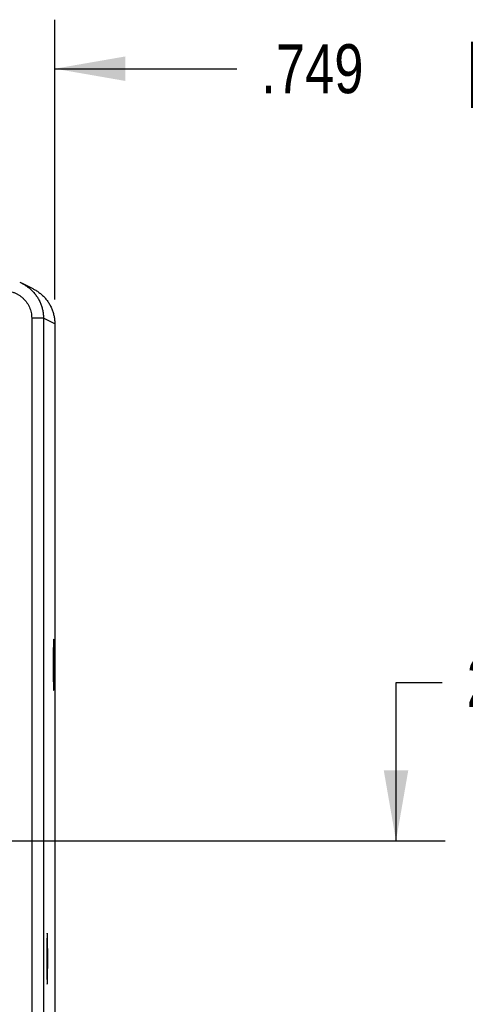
# Model space of a CAD drawing. Header units: inches. Extents: x 0 to 34, y 0 to 22.
# Tile 81 of 83: x 28.7 to 29.9, y 15.6 to 18.2. Entities that reach past the tile are written whole.
import ezdxf

# ---------------------------------------------------------------- set-up
doc = ezdxf.new("R2010")
doc.units = ezdxf.units.IN
doc.header["$LTSCALE"] = 1.87
doc.header["$MEASUREMENT"] = 0
doc.layers.get('0').update_dxf_attribs({"linetype": 'CONTINUOUS'})
doc.layers.add('DIMENSIONS', color=7, linetype='CONTINUOUS')
doc.styles.get("Standard").update_dxf_attribs({"font": 'txt', "width": 0.8})
doc.dimstyles.new('DIMSTYLE_1', dxfattribs={"dimtxt": 0.125, "dimasz": 0.18, "dimexe": 0.18, "dimexo": 0.0625, "dimgap": 0.09, "dimtad": 0, "dimtih": 1, "dimtoh": 1, "dimdec": 3, "dimzin": 4, "dimdsep": 46, "dimtxsty": 'STANDARD', "dimblk": '_FILLED', "dimblk1": '_FILLED', "dimblk2": '_FILLED', "dimcen": 0.09, "dimadec": 0, "dimazin": 0, "dimtp": 0.01, "dimtm": 0.01, "dimtfac": 1, "dimtdec": 3, "dimtofl": 0, "dimtmove": 0, "dimatfit": 3, "dimldrblk": '_FILLED', "dimfxl": 1, "dimtolj": 1, "dimtzin": 4, "dimarcsym": 0})

# ---------------------------------------------------------------- blocks, each defined once
blk = doc.blocks.new('_FILLED')
at = {"color": 0, "linetype": 'BYBLOCK'}
blk.add_solid([(0, 0), (-1, 0.174), (-1, -0.174)], dxfattribs=at)
blk = doc.blocks.new('*D6')
at = {"layer": 'DIMENSIONS', "color": 2, "linetype": 'CONTINUOUS'}
for p, q in [((28.0825, 16.2534), (28.0825, 18.1608)), ((28.8315, 17.4471), (28.8315, 18.1608)), ((28.0825, 18.0358), (27.7225, 18.0358)), ((28.8315, 18.0358), (29.2954, 18.0358))]:
    blk.add_line(p, q, dxfattribs=at)
at = {"layer": 'DIMENSIONS', "color": 2, "linetype": 'CONTINUOUS', "xscale": 0.18, "yscale": 0.18, "zscale": 0.18}
blk.add_blockref('_FILLED', (28.0825, 18.0358), dxfattribs=at)
at = {"layer": 'DIMENSIONS', "color": 2, "linetype": 'CONTINUOUS', "xscale": 0.18, "yscale": 0.18, "zscale": 0.18, "rotation": 180}
blk.add_blockref('_FILLED', (28.8315, 18.0358), dxfattribs=at)
at = {"layer": 'DIMENSIONS', "color": 2, "linetype": 'CONTINUOUS', "width": 0.8}
for s, p in [('.749', (29.3579, 17.9733)), ('[', (29.8829, 17.9733)), ('19.02', (29.9829, 17.9733)), (']', (30.4829, 17.9733))]:
    blk.add_text(s, height=0.125, dxfattribs=at).set_placement(p)
blk = doc.blocks.new('*D7')
at = {"layer": 'DIMENSIONS', "color": 2, "linetype": 'CONTINUOUS'}
for p, q in [((29.7011, 16.0658), (29.7011, 16.4693)), ((29.7011, 16.4693), (29.8186, 16.4693)), ((28.2701, 16.0658), (29.8261, 16.0658)), ((28.765, 14.0306), (29.8261, 14.0306)), ((29.7011, 14.0306), (29.7011, 13.6706))]:
    blk.add_line(p, q, dxfattribs=at)
at = {"layer": 'DIMENSIONS', "color": 2, "linetype": 'CONTINUOUS', "xscale": 0.18, "yscale": 0.18, "zscale": 0.18}
for p, rotation in [((29.7011, 16.0658), 270), ((29.7011, 14.0306), 90)]:
    blk.add_blockref('_FILLED', p, dxfattribs=dict(at, rotation=rotation))
at = {"layer": 'DIMENSIONS', "color": 2, "linetype": 'CONTINUOUS', "width": 0.8}
for s, p in [('2.035', (29.8811, 16.4068)), ('[', (30.5061, 16.4068)), ('51.7', (30.6061, 16.4068)), (']', (31.0061, 16.4068))]:
    blk.add_text(s, height=0.125, dxfattribs=at).set_placement(p)

msp = doc.modelspace()

# ---------------------------------------------------------------- linework, layer by layer
at = {"color": 7, "linetype": 'CONTINUOUS'}
for p, q in [((28.742, 17.4909), (28.7472, 17.4885)), ((28.7762, 17.474), (28.7472, 17.4885)), ((28.8025, 17.399), (28.7725, 17.399)), ((28.7725, 17.399), (28.7725, 14.1306)), ((28.8315, 17.3845), (28.8025, 17.399)), ((28.8025, 17.399), (28.8025, 14.1306)), ((28.8315, 17.3846), (28.8315, 14.145))]:
    msp.add_line(p, q, dxfattribs=at)
for points, knots in [([(28.7472, 17.4885), (28.748, 17.4881), (28.7518, 17.4861), (28.7582, 17.4823), (28.7661, 17.4765), (28.7733, 17.4699), (28.7799, 17.4626), (28.7858, 17.4547), (28.7908, 17.4463), (28.795, 17.4374), (28.7984, 17.4281), (28.8008, 17.4186), (28.8022, 17.4089), (28.8025, 17.4023), (28.8025, 17.399)], [0, 0, 0, 0, 0.024759, 0.113392, 0.201985, 0.290567, 0.37916, 0.467778, 0.556434, 0.645129, 0.733843, 0.822564, 0.91129, 1, 1, 1, 1]), ([(28.7025, 17.469), (28.7049, 17.469), (28.7098, 17.4688), (28.717, 17.4676), (28.7241, 17.4657), (28.731, 17.4631), (28.7376, 17.4598), (28.7437, 17.4558), (28.7494, 17.4512), (28.7546, 17.446), (28.7593, 17.4402), (28.7633, 17.4341), (28.7666, 17.4275), (28.7692, 17.4207), (28.7711, 17.4136), (28.7723, 17.4063), (28.7725, 17.4015), (28.7725, 17.399)], [0, 0, 0, 0, 0.066191, 0.132809, 0.199612, 0.266388, 0.333118, 0.399881, 0.466651, 0.533408, 0.600175, 0.66693, 0.733649, 0.800415, 0.867212, 0.933821, 1, 1, 1, 1]), ([(28.7762, 17.474), (28.777, 17.4736), (28.7807, 17.4717), (28.7871, 17.4679), (28.795, 17.462), (28.8023, 17.4554), (28.8089, 17.4481), (28.8148, 17.4402), (28.8198, 17.4318), (28.824, 17.4229), (28.8273, 17.4136), (28.8297, 17.4041), (28.8312, 17.3944), (28.8315, 17.3878), (28.8315, 17.3846)], [0, 0, 0, 0, 0.024271, 0.112948, 0.201697, 0.290462, 0.379217, 0.467963, 0.556703, 0.645452, 0.734212, 0.822932, 0.91155, 1, 1, 1, 1]), ([(28.8285, 16.5798), (28.8284, 16.5798), (28.8284, 16.579), (28.8282, 16.5781), (28.8281, 16.5761), (28.828, 16.5735), (28.8279, 16.5702), (28.8278, 16.5663), (28.8277, 16.5618), (28.8276, 16.5567), (28.8276, 16.5511), (28.8275, 16.5451), (28.8274, 16.5387), (28.8274, 16.5321), (28.8274, 16.5253), (28.8274, 16.5183), (28.8274, 16.5113), (28.8274, 16.5043), (28.8274, 16.4975), (28.8274, 16.4909), (28.8275, 16.4845), (28.8276, 16.4785), (28.8276, 16.4729), (28.8277, 16.4678), (28.8278, 16.4633), (28.8279, 16.4594), (28.828, 16.4561), (28.8281, 16.4535), (28.8282, 16.4515), (28.8284, 16.4506), (28.8284, 16.4498), (28.8285, 16.4498)], [0, 0, 0, 0, 0.003078, 0.011884, 0.026387, 0.046444, 0.071794, 0.102187, 0.137206, 0.176519, 0.219568, 0.265966, 0.315034, 0.366347, 0.419142, 0.472971, 0.527029, 0.580858, 0.633653, 0.684966, 0.734034, 0.780432, 0.823481, 0.862794, 0.897813, 0.928206, 0.953556, 0.973613, 0.988116, 0.996922, 1, 1, 1, 1]), ([(28.8285, 16.4498), (28.8286, 16.4498), (28.8286, 16.4506), (28.8288, 16.4515), (28.8289, 16.4535), (28.829, 16.4561), (28.8291, 16.4594), (28.8292, 16.4633), (28.8293, 16.4678), (28.8294, 16.4729), (28.8294, 16.4785), (28.8295, 16.4845), (28.8296, 16.4909), (28.8296, 16.4975), (28.8296, 16.5043), (28.8296, 16.5113), (28.8296, 16.5183), (28.8296, 16.5253), (28.8296, 16.5321), (28.8296, 16.5387), (28.8295, 16.5451), (28.8294, 16.5511), (28.8294, 16.5567), (28.8293, 16.5618), (28.8292, 16.5663), (28.8291, 16.5702), (28.829, 16.5735), (28.8289, 16.5761), (28.8288, 16.5781), (28.8286, 16.579), (28.8286, 16.5798), (28.8285, 16.5798)], [0, 0, 0, 0, 0.003078, 0.011884, 0.026387, 0.046444, 0.071794, 0.102187, 0.137206, 0.176519, 0.219568, 0.265966, 0.315034, 0.366347, 0.419142, 0.472971, 0.527029, 0.580858, 0.633653, 0.684966, 0.734034, 0.780432, 0.823481, 0.862794, 0.897813, 0.928206, 0.953556, 0.973613, 0.988116, 0.996922, 1, 1, 1, 1]), ([(28.8122, 15.8298), (28.812, 15.8298), (28.8121, 15.829), (28.8119, 15.8281), (28.8118, 15.8261), (28.8117, 15.8235), (28.8116, 15.8202), (28.8115, 15.8163), (28.8114, 15.8118), (28.8113, 15.8067), (28.8112, 15.8011), (28.8112, 15.7951), (28.8111, 15.7887), (28.8111, 15.7821), (28.8111, 15.7753), (28.811, 15.7683), (28.811, 15.7613), (28.8111, 15.7543), (28.8111, 15.7475), (28.8111, 15.7409), (28.8112, 15.7345), (28.8112, 15.7285), (28.8113, 15.7229), (28.8114, 15.7178), (28.8115, 15.7133), (28.8116, 15.7094), (28.8117, 15.7061), (28.8118, 15.7035), (28.8119, 15.7015), (28.8121, 15.7006), (28.812, 15.6998), (28.8122, 15.6998)], [0, 0, 0, 0, 0.003078, 0.011884, 0.026387, 0.046444, 0.071794, 0.102187, 0.137206, 0.176519, 0.219568, 0.265966, 0.315034, 0.366347, 0.419142, 0.472971, 0.527029, 0.580858, 0.633653, 0.684966, 0.734034, 0.780432, 0.823481, 0.862794, 0.897813, 0.928206, 0.953556, 0.973613, 0.988116, 0.996922, 1, 1, 1, 1]), ([(28.8122, 15.6998), (28.8123, 15.6998), (28.8123, 15.7006), (28.8125, 15.7015), (28.8125, 15.7035), (28.8127, 15.7061), (28.8128, 15.7094), (28.8129, 15.7133), (28.813, 15.7178), (28.813, 15.7229), (28.8131, 15.7285), (28.8132, 15.7345), (28.8132, 15.7409), (28.8133, 15.7475), (28.8133, 15.7543), (28.8133, 15.7613), (28.8133, 15.7683), (28.8133, 15.7753), (28.8133, 15.7821), (28.8132, 15.7887), (28.8132, 15.7951), (28.8131, 15.8011), (28.813, 15.8067), (28.813, 15.8118), (28.8129, 15.8163), (28.8128, 15.8202), (28.8127, 15.8235), (28.8125, 15.8261), (28.8125, 15.8281), (28.8123, 15.829), (28.8123, 15.8298), (28.8122, 15.8298)], [0, 0, 0, 0, 0.003078, 0.011884, 0.026387, 0.046444, 0.071794, 0.102187, 0.137206, 0.176519, 0.219568, 0.265966, 0.315034, 0.366347, 0.419142, 0.472971, 0.527029, 0.580858, 0.633653, 0.684966, 0.734034, 0.780432, 0.823481, 0.862794, 0.897813, 0.928206, 0.953556, 0.973613, 0.988116, 0.996922, 1, 1, 1, 1])]:
    msp.add_open_spline(points, degree=3, knots=knots, dxfattribs=at)

# ---------------------------------------------------------------- dimensions: what is measured, and where the dimension line sits
at = {"layer": 'DIMENSIONS', "color": 2, "linetype": 'CONTINUOUS'}
dim = msp.add_linear_dim(base=(28.8315, 18.0358), p1=(28.0825, 16.2534), p2=(28.8315, 17.4471), dimstyle='DIMSTYLE_1', dxfattribs=at)
dim.commit()
dim.dimension.update_dxf_attribs({"geometry": '*D6', "text_midpoint": (29.9704, 18.0358), "dimtype": 160})
dim = msp.add_linear_dim(base=(29.7011, 14.0306), p1=(28.2701, 16.0658), p2=(28.765, 14.0306), angle=270, dimstyle='DIMSTYLE_1', dxfattribs=at)
dim.commit()
dim.dimension.update_dxf_attribs({"geometry": '*D7', "text_midpoint": (30.4936, 16.4693), "dimtype": 160})

doc.saveas('drawing.dxf')
